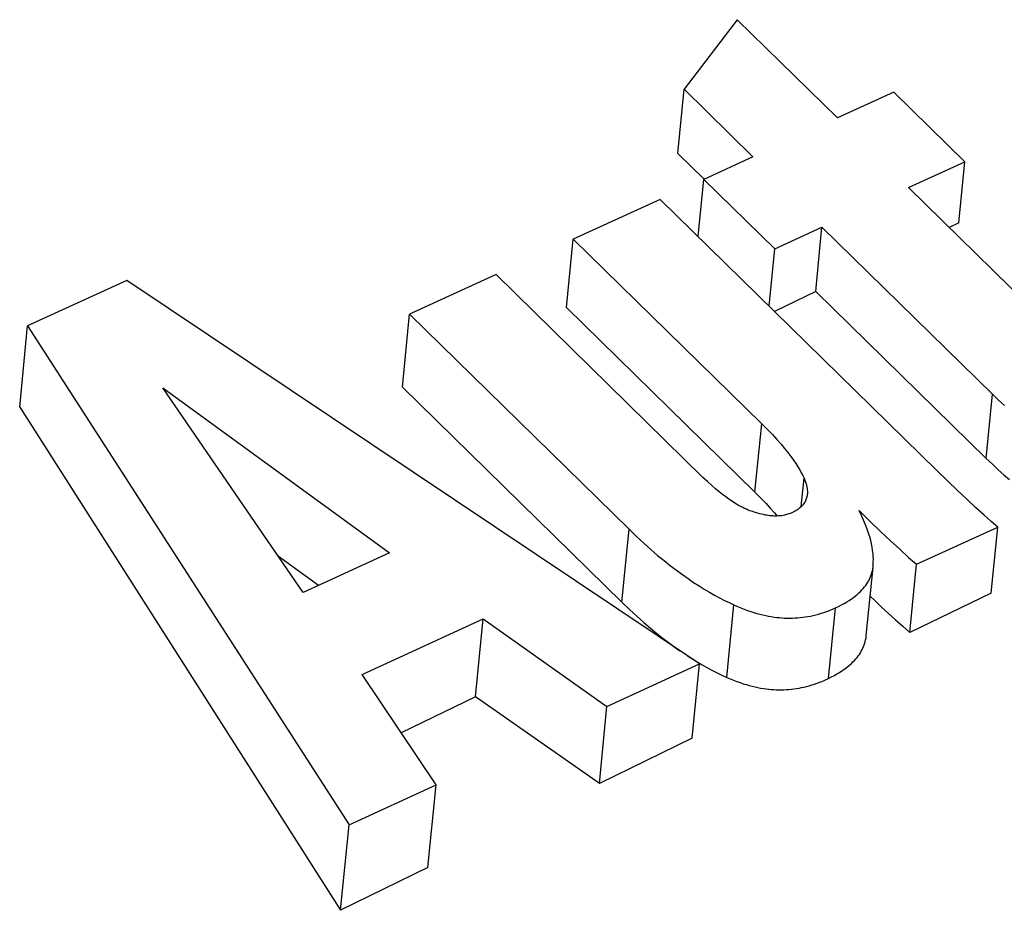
# Model space of a CAD drawing. Extents: x 0 to 594, y 0 to 420.
# Tile 96 of 107: x 480.85 to 481.892, y 166.118 to 167.061. Entities that reach past the tile are written whole.
import ezdxf

# ---------------------------------------------------------------- set-up
doc = ezdxf.new("R2010")
doc.units = 0
doc.header["$LTSCALE"] = 32.67
doc.layers.get('0').update_dxf_attribs({"linetype": 'CONTINUOUS'})

msp = doc.modelspace()

# ---------------------------------------------------------------- linework, layer by layer
at = {"color": 7, "linetype": 'CONTINUOUS'}
for p, q in [((481.6088, 167.0607), (481.5527, 166.9871)), ((481.7149, 166.9567), (481.6088, 167.0607)), ((481.546, 166.9192), (481.5527, 166.9871)), ((481.5527, 166.9871), (481.6255, 166.9156)), ((481.7746, 166.9841), (481.7149, 166.9567)), ((481.8498, 166.9104), (481.7746, 166.9841)), ((481.546, 166.9192), (481.5738, 166.8919)), ((481.6255, 166.9156), (481.5735, 166.8917)), ((481.7901, 166.883), (481.8498, 166.9104)), ((481.8435, 166.8458), (481.8498, 166.9104)), ((481.5675, 166.8311), (481.5735, 166.8917)), ((481.5735, 166.8917), (481.6486, 166.8181)), ((481.9538, 166.7226), (481.7901, 166.883)), ((481.5273, 166.8705), (481.4355, 166.8284)), ((481.8203, 166.5834), (481.5273, 166.8705)), ((481.8435, 166.8458), (481.8331, 166.8409)), ((481.6486, 166.8181), (481.6986, 166.841)), ((481.692, 166.7731), (481.6986, 166.841)), ((481.6986, 166.841), (481.8789, 166.6643)), ((481.4284, 166.7559), (481.4355, 166.8284)), ((481.4355, 166.8284), (481.6348, 166.6331)), ((481.6427, 166.7574), (481.6486, 166.8181)), ((481.3538, 166.7909), (481.2623, 166.7489)), ((481.5727, 166.5763), (481.3538, 166.7909)), ((480.9631, 166.7848), (480.8581, 166.7366)), ((481.569, 166.3789), (480.9631, 166.7848)), ((481.692, 166.7731), (481.6482, 166.752)), ((481.692, 166.7731), (481.8723, 166.5964)), ((481.2548, 166.6716), (481.2623, 166.7489)), ((481.2623, 166.7489), (481.4945, 166.5213)), ((481.4284, 166.7559), (481.6277, 166.5606)), ((480.8497, 166.6506), (480.8581, 166.7366)), ((480.8581, 166.7366), (481.1982, 166.2086)), ((481.1495, 166.4544), (481.0013, 166.6712)), ((481.0013, 166.6712), (481.241, 166.4964)), ((481.2548, 166.6716), (481.487, 166.444)), ((480.8497, 166.6506), (481.1893, 166.118)), ((481.7987, 166.4843), (481.8846, 166.5237)), ((481.8777, 166.4536), (481.8846, 166.5237)), ((481.1659, 166.4619), (481.1234, 166.4926)), ((481.241, 166.4964), (481.1495, 166.4544)), ((481.7455, 166.4088), (481.7526, 166.4813)), ((481.7526, 166.4813), (481.7527, 166.482)), ((481.7916, 166.412), (481.7987, 166.4843)), ((481.8777, 166.4536), (481.7916, 166.412)), ((481.212, 166.3677), (481.34, 166.4264)), ((481.3319, 166.344), (481.34, 166.4264)), ((481.34, 166.4264), (481.4711, 166.3339)), ((481.7454, 166.4081), (481.7455, 166.4088)), ((481.4711, 166.3339), (481.569, 166.3789)), ((481.5613, 166.3002), (481.569, 166.3789)), ((481.2902, 166.2509), (481.212, 166.3677)), ((481.3319, 166.344), (481.2535, 166.3057)), ((481.4631, 166.2523), (481.3319, 166.344)), ((481.4631, 166.2523), (481.4711, 166.3339)), ((481.5613, 166.3002), (481.4631, 166.2523)), ((481.1982, 166.2086), (481.2902, 166.2509)), ((481.2817, 166.1634), (481.2902, 166.2509)), ((481.1893, 166.118), (481.1982, 166.2086)), ((481.2817, 166.1634), (481.1893, 166.118))]:
    msp.add_line(p, q, dxfattribs=at)
at = {"color": 9, "linetype": 'CONTINUOUS'}
for p, q in [((481.8723, 166.5964), (481.8789, 166.6643)), ((481.6277, 166.5606), (481.6348, 166.6331)), ((481.6766, 166.5453), (481.6796, 166.5754)), ((481.487, 166.444), (481.4945, 166.5213)), ((481.5978, 166.3646), (481.6053, 166.4413)), ((481.7055, 166.3634), (481.7128, 166.4382)), ((481.7454, 166.4081), (481.7455, 166.4088))]:
    msp.add_line(p, q, dxfattribs=at)
at = {"color": 7, "linetype": 'CONTINUOUS'}
for points in [[(481.8789, 166.6643), (481.8855, 166.658), (481.8918, 166.6522)], [(481.6348, 166.6331), (481.6408, 166.6271), (481.6462, 166.6215), (481.651, 166.6163), (481.6553, 166.6114), (481.6591, 166.6068), (481.6626, 166.6025), (481.6656, 166.5984), (481.6684, 166.5946), (481.6709, 166.591), (481.6731, 166.5875), (481.675, 166.5843), (481.6767, 166.5811), (481.6782, 166.5782), (481.6796, 166.5754)], [(481.8723, 166.5964), (481.8789, 166.5901), (481.8852, 166.5843), (481.8912, 166.579), (481.8969, 166.5741)], [(481.8846, 166.5237), (481.8776, 166.5297), (481.8697, 166.5367), (481.8612, 166.5445), (481.852, 166.5531), (481.8421, 166.5624), (481.8315, 166.5725), (481.8203, 166.5834)], [(481.6283, 166.5392), (481.6269, 166.5395), (481.6254, 166.54), (481.6238, 166.5405), (481.6222, 166.541), (481.6205, 166.5417), (481.6187, 166.5425), (481.6168, 166.5433), (481.6148, 166.5443), (481.6127, 166.5453), (481.6104, 166.5466), (481.608, 166.548), (481.6055, 166.5495), (481.6028, 166.5513), (481.5999, 166.5533), (481.5967, 166.5555), (481.5934, 166.558), (481.5898, 166.5609), (481.586, 166.5641), (481.5819, 166.5677), (481.5774, 166.5718), (481.5727, 166.5763)], [(481.6796, 166.5754), (481.6804, 166.5733), (481.6812, 166.5713), (481.6818, 166.5695), (481.6823, 166.5678), (481.6826, 166.5661), (481.6829, 166.5646), (481.6831, 166.5631), (481.6832, 166.5617), (481.6832, 166.5604), (481.6832, 166.5591), (481.6831, 166.5583)], [(481.6277, 166.5606), (481.6337, 166.5546), (481.6391, 166.549), (481.6439, 166.5438), (481.6482, 166.5389), (481.6511, 166.5353)], [(481.6831, 166.5583), (481.6831, 166.5579), (481.6829, 166.5567), (481.6827, 166.5556), (481.6824, 166.5545), (481.682, 166.5534), (481.6816, 166.5524), (481.6812, 166.5514), (481.6807, 166.5505), (481.6801, 166.5495), (481.6795, 166.5486), (481.6789, 166.5477), (481.6782, 166.5469), (481.6774, 166.546), (481.6765, 166.5452), (481.6756, 166.5444), (481.6747, 166.5436), (481.6737, 166.5428), (481.6726, 166.542), (481.6714, 166.5413), (481.6701, 166.5405), (481.6687, 166.5398), (481.6673, 166.5391)], [(481.7527, 166.482), (481.7528, 166.484), (481.7529, 166.4868), (481.753, 166.4897), (481.7528, 166.4927), (481.7526, 166.4958), (481.7522, 166.499), (481.7517, 166.5023), (481.751, 166.5058), (481.7502, 166.5095), (481.7491, 166.5133), (481.7479, 166.5173), (481.7464, 166.5216), (481.7447, 166.526), (481.7427, 166.5308), (481.7404, 166.5358), (481.7378, 166.5411)], [(481.7378, 166.5411), (481.7494, 166.5298), (481.7605, 166.5191), (481.771, 166.5092), (481.7809, 166.5001), (481.7903, 166.4916), (481.7987, 166.4843)], [(481.6673, 166.5391), (481.6661, 166.5385), (481.6649, 166.538), (481.6636, 166.5376), (481.6624, 166.5372), (481.6612, 166.5368), (481.66, 166.5365), (481.6588, 166.5362), (481.6575, 166.536), (481.6563, 166.5357), (481.655, 166.5356), (481.6537, 166.5354), (481.6523, 166.5354), (481.651, 166.5353), (481.6496, 166.5353), (481.6481, 166.5353), (481.6467, 166.5354), (481.6451, 166.5355), (481.6436, 166.5356), (481.6419, 166.5359), (481.6402, 166.5361), (481.6385, 166.5364), (481.6366, 166.5368), (481.6347, 166.5373), (481.6327, 166.5378), (481.6305, 166.5385), (481.6283, 166.5392)], [(481.4945, 166.5213), (481.5025, 166.5136), (481.5102, 166.5065), (481.5176, 166.4999), (481.5247, 166.4937), (481.5316, 166.4881), (481.5382, 166.4828), (481.5447, 166.4779), (481.5509, 166.4733), (481.5569, 166.4691), (481.5628, 166.4651), (481.5685, 166.4614), (481.5741, 166.4579), (481.5796, 166.4547), (481.5849, 166.4516), (481.5902, 166.4488), (481.5953, 166.4461), (481.6003, 166.4437), (481.6053, 166.4413)], [(481.7128, 166.4382), (481.7161, 166.4397), (481.7192, 166.4413), (481.7221, 166.4429), (481.7248, 166.4445), (481.7273, 166.446), (481.7297, 166.4476), (481.7319, 166.4492), (481.734, 166.4508), (481.7359, 166.4523), (481.7377, 166.4539), (481.7393, 166.4555), (481.7409, 166.4571), (481.7423, 166.4587), (481.7437, 166.4603), (481.7449, 166.4619), (481.7461, 166.4636), (481.7471, 166.4652), (481.7481, 166.4669), (481.7489, 166.4686), (481.7497, 166.4703), (481.7504, 166.4721), (481.751, 166.4738), (481.7515, 166.4757), (481.752, 166.4775), (481.7523, 166.4794), (481.7526, 166.4813)], [(481.7496, 166.4504), (481.7544, 166.4458), (481.7617, 166.4389), (481.769, 166.4321), (481.7764, 166.4254), (481.784, 166.4186), (481.7916, 166.412)], [(481.487, 166.444), (481.495, 166.4363), (481.5027, 166.4292), (481.5101, 166.4226), (481.5172, 166.4165), (481.524, 166.4109), (481.5307, 166.4056), (481.5371, 166.4008), (481.5433, 166.3962), (481.5483, 166.3927)], [(481.6053, 166.4413), (481.6091, 166.4396), (481.6128, 166.4381), (481.6164, 166.4367), (481.6199, 166.4354), (481.6233, 166.4342), (481.6266, 166.4332), (481.6298, 166.4322), (481.633, 166.4314), (481.6361, 166.4306), (481.6391, 166.43), (481.6421, 166.4294), (481.645, 166.4289), (481.6479, 166.4284), (481.6508, 166.4281), (481.6536, 166.4278), (481.6564, 166.4276), (481.6591, 166.4274), (481.6619, 166.4273), (481.6646, 166.4273), (481.6673, 166.4274), (481.67, 166.4275), (481.6728, 166.4276), (481.6755, 166.4279), (481.6782, 166.4282), (481.6809, 166.4286), (481.6836, 166.429), (481.6864, 166.4295), (481.6892, 166.4301), (481.692, 166.4308), (481.6948, 166.4315), (481.6977, 166.4324), (481.7006, 166.4333), (481.7036, 166.4344), (481.7066, 166.4355), (481.7097, 166.4368), (481.7128, 166.4382)], [(481.7055, 166.3634), (481.7087, 166.365), (481.7117, 166.3666), (481.7145, 166.3682), (481.7171, 166.3698), (481.7196, 166.3714), (481.7219, 166.373), (481.7241, 166.3746), (481.7261, 166.3761), (481.728, 166.3777), (481.7298, 166.3793), (481.7314, 166.3809), (481.733, 166.3825), (481.7344, 166.3841), (481.7358, 166.3857), (481.737, 166.3873), (481.7382, 166.3889), (481.7393, 166.3906), (481.7402, 166.3922), (481.7411, 166.3939), (481.742, 166.3956), (481.7427, 166.3973), (481.7434, 166.399), (481.7439, 166.4007), (481.7444, 166.4025), (481.7448, 166.4043), (481.7452, 166.4062), (481.7454, 166.4081)], [(481.5562, 166.3875), (481.561, 166.3844), (481.5666, 166.381)], [(481.5666, 166.381), (481.572, 166.3778), (481.5774, 166.3748), (481.5826, 166.372), (481.5878, 166.3694), (481.5928, 166.3669), (481.5978, 166.3646)], [(481.5978, 166.3646), (481.6015, 166.363), (481.6051, 166.3615), (481.6086, 166.3602), (481.612, 166.359), (481.6153, 166.3579), (481.6186, 166.3569), (481.6217, 166.356), (481.6248, 166.3552), (481.6279, 166.3545), (481.6308, 166.3539), (481.6337, 166.3533), (481.6366, 166.3528), (481.6394, 166.3524), (481.6422, 166.3521), (481.645, 166.3519), (481.6477, 166.3517), (481.6504, 166.3515), (481.6531, 166.3515), (481.6558, 166.3515), (481.6584, 166.3515), (481.6611, 166.3516), (481.6637, 166.3518), (481.6664, 166.3521), (481.669, 166.3524), (481.6717, 166.3527), (481.6743, 166.3532), (481.677, 166.3537), (481.6797, 166.3543), (481.6824, 166.3549), (481.6852, 166.3557), (481.6879, 166.3565), (481.6908, 166.3574), (481.6936, 166.3584), (481.6965, 166.3595), (481.6995, 166.3607), (481.7024, 166.362), (481.7055, 166.3634)]]:
    msp.add_lwpolyline(points, dxfattribs=at)

doc.saveas('drawing.dxf')
